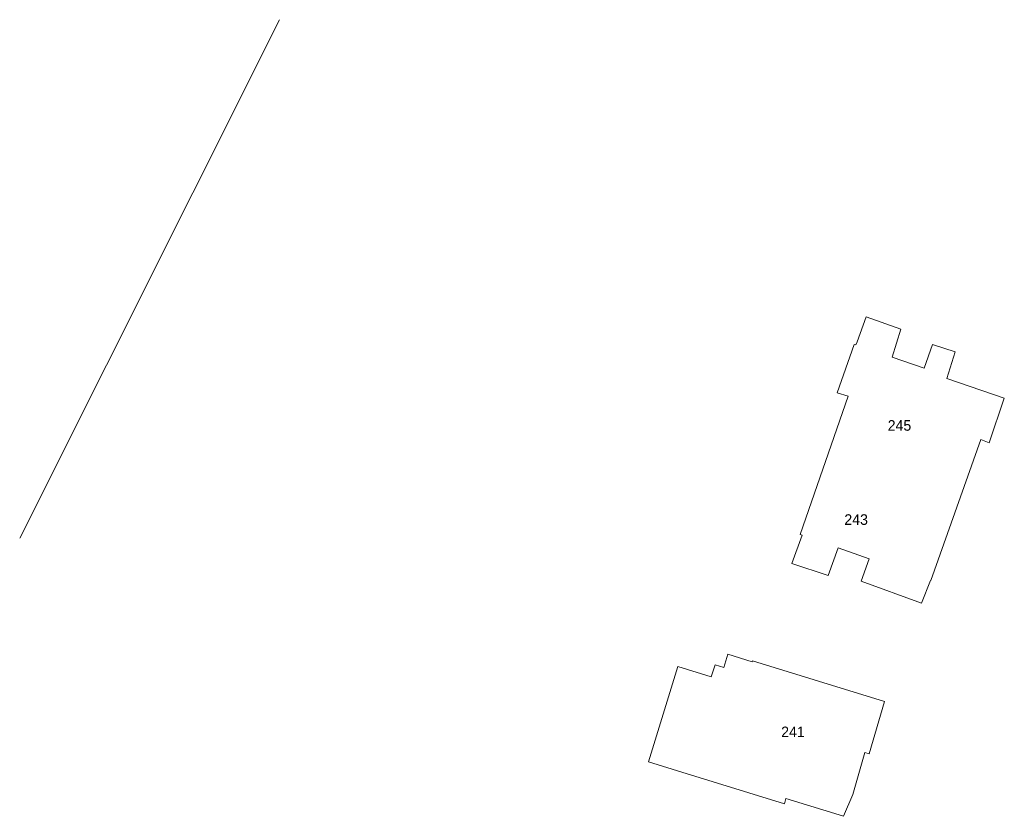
# Model space of a CAD drawing. Header units: inches. Extents: x 142188 to 142369, y 459568 to 459827.
# Tile 4 of 5: x 142208 to 142301, y 459752 to 459827. Entities that reach past the tile are written whole.
import ezdxf

# ---------------------------------------------------------------- set-up
doc = ezdxf.new("R2010")
doc.units = ezdxf.units.IN
doc.header["$LTSCALE"] = 0.25
doc.header["$MEASUREMENT"] = 0
doc.layers.add('GEBOUW', color=3, linetype='Continuous')
doc.layers.add('MAATVOERING', color=7, linetype='Continuous')
doc.layers.add('GEO_Huisnummer', color=7, linetype='Continuous', lineweight=0)
doc.styles.add('Style-LOW_RES_FILLED', font='LOW_RES_FILLED.shx')

msp = doc.modelspace()

# ---------------------------------------------------------------- linework, layer by layer
at = {"layer": 'GEBOUW', "lineweight": 0, "flags": 128}
for points in [[(142287.442, 459796.395), (142287.553, 459796.694), (142288.426, 459799.042), (142291.699, 459797.885), (142290.866, 459795.237)], [(142282.366, 459778.404), (142282.188, 459778.466), (142286.702, 459791.553), (142285.679, 459791.855), (142287.281, 459796.448), (142287.442, 459796.395)], [(142294.674, 459796.452), (142296.84, 459795.743), (142296.028, 459793.226), (142301.472, 459791.381), (142300.038, 459787.152), (142299.259, 459787.455), (142294.515, 459774.136), (142294.488, 459774.145), (142293.65, 459772.003), (142287.934, 459774.059)], [(142290.866, 459795.237), (142293.891, 459794.213), (142294.674, 459796.452)], [(142282.366, 459778.404), (142281.391, 459775.744), (142284.821, 459774.613), (142285.769, 459777.209)], [(142287.934, 459774.059), (142288.692, 459776.182), (142285.769, 459777.209)], [(142270.986, 459756.026), (142267.835, 459757.004), (142270.623, 459765.991), (142273.775, 459765.013), (142274.134, 459766.169), (142274.965, 459765.911), (142275.353, 459767.162), (142277.645, 459766.451), (142277.674, 459766.545)], [(142277.674, 459766.545), (142290.145, 459762.707), (142288.687, 459757.75), (142288.305, 459757.884), (142287.152, 459753.912)], [(142287.152, 459753.912), (142286.279, 459751.847), (142280.833, 459753.537), (142280.69, 459753.015), (142270.986, 459756.026)]]:
    msp.add_lwpolyline(points, dxfattribs=at)
at = {"layer": 'MAATVOERING', "lineweight": 0}
msp.add_lwpolyline([(142208.415, 459778.121), (142232.962, 459827.135)], dxfattribs=at)

# ---------------------------------------------------------------- texts
at = {"layer": 'GEO_Huisnummer', "lineweight": 0, "style": 'Style-LOW_RES_FILLED'}
for s, p in [('245', (142290.448, 459788.288)), ('243', (142286.352, 459779.392)), ('241', (142280.384, 459759.328))]:
    msp.add_text(s, height=1, dxfattribs=at).set_placement(p)

doc.saveas('drawing.dxf')
